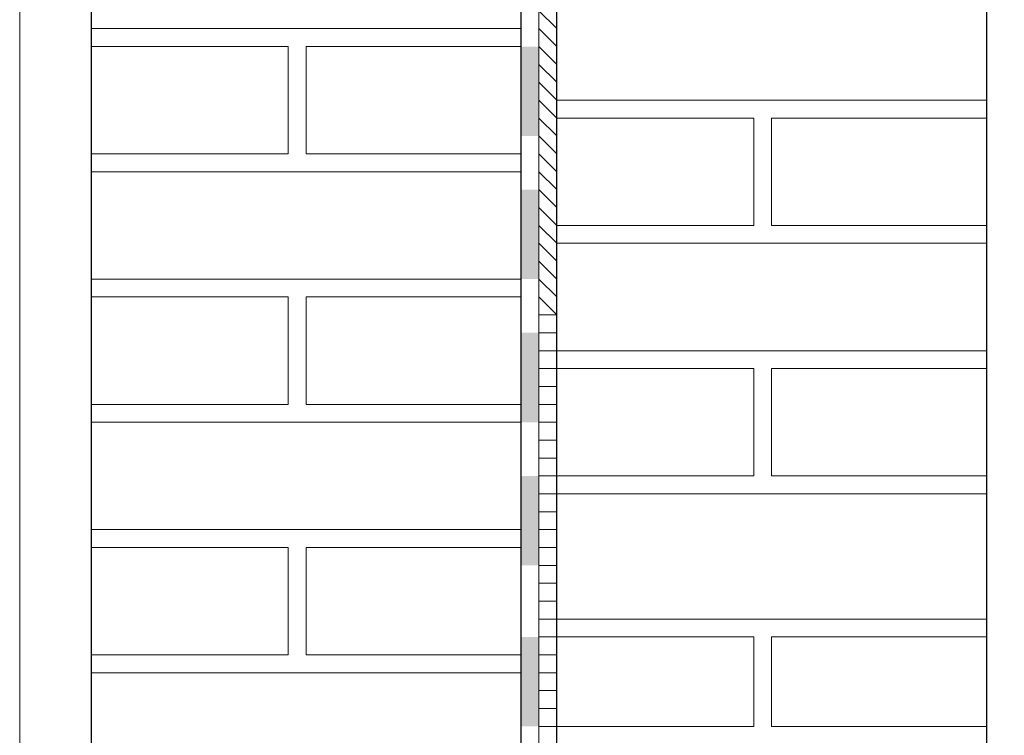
# Model space of a CAD drawing. Header units: metres. Extents: x 5.7 to 89.8, y 4 to 63.5.
# Tile 104 of 256: x 21.789 to 22.319, y 48.369 to 48.755. Entities that reach past the tile are written whole.
import ezdxf

# ---------------------------------------------------------------- set-up
doc = ezdxf.new("R2010")
doc.units = ezdxf.units.M
doc.header["$MEASUREMENT"] = 0
for name, color, linetype in [('PDF17_hatch-borshi', 7, 'Continuous'), ('PDF17_Isogam', 7, 'Continuous'), ('PDF17_Layer5', 7, 'Continuous'), ('PDF17_wall', 7, 'Continuous')]:
    doc.layers.add(name, color=color, linetype=linetype)

msp = doc.modelspace()

# ---------------------------------------------------------------- linework, layer by layer
at = {"layer": 'PDF17_hatch-borshi', "lineweight": 18}
for points in [[(22.06829, 48.75956), (22.07792, 48.74992)], [(22.05866, 48.74992), (21.82751, 48.74992)], [(21.83714, 48.74992), (21.83714, 48.74992)], [(21.90456, 48.74992), (21.90456, 48.74992)], [(21.92382, 48.74992), (21.92382, 48.74992)], [(21.94308, 48.74992), (21.94308, 48.74992)], [(21.95272, 48.74992), (21.95272, 48.74992)], [(21.95272, 48.74992), (21.95272, 48.74992)], [(21.96235, 48.74992), (21.96235, 48.74992)], [(21.97198, 48.74992), (21.97198, 48.74992)], [(21.99124, 48.74992), (21.99124, 48.74992)], [(22.02013, 48.74992), (22.02013, 48.74992)], [(22.0394, 48.74992), (22.0394, 48.74992)], [(22.06829, 48.74992), (22.07792, 48.74029)], [(21.82751, 48.68251), (21.93345, 48.68251), (21.93345, 48.74029), (21.82751, 48.74029)], [(21.82751, 48.74029), (21.82751, 48.74029)], [(21.83714, 48.74029), (21.83714, 48.74029)], [(21.84677, 48.74029), (21.84677, 48.74029)], [(21.8564, 48.74029), (21.8564, 48.74029)], [(21.8564, 48.74029), (21.8564, 48.74029)], [(21.87567, 48.74029), (21.87567, 48.74029)], [(21.8853, 48.74029), (21.8853, 48.74029)], [(21.8853, 48.74029), (21.8853, 48.74029)], [(21.8853, 48.74029), (21.8853, 48.74029)], [(21.89493, 48.74029), (21.89493, 48.74029)], [(21.90456, 48.74029), (21.90456, 48.74029)], [(21.91419, 48.74029), (21.91419, 48.74029)], [(21.91419, 48.74029), (21.91419, 48.74029)], [(21.91419, 48.74029), (21.91419, 48.74029)], [(21.93345, 48.74029), (21.93345, 48.74029)], [(21.93345, 48.74029), (21.93345, 48.74029)], [(22.05866, 48.74029), (21.94308, 48.74029), (21.94308, 48.68251), (22.05866, 48.68251)], [(21.94308, 48.74029), (21.94308, 48.74029)], [(21.94308, 48.74029), (21.94308, 48.74029)], [(21.96235, 48.74029), (21.96235, 48.74029)], [(21.96235, 48.74029), (21.96235, 48.74029)], [(21.98161, 48.74029), (21.98161, 48.74029)], [(21.99124, 48.74029), (21.99124, 48.74029)], [(22.0105, 48.74029), (22.0105, 48.74029)], [(22.0105, 48.74029), (22.0105, 48.74029)], [(22.02013, 48.74029), (22.02013, 48.74029)], [(22.02976, 48.74029), (22.02976, 48.74029)], [(22.04903, 48.74029), (22.04903, 48.74029)], [(22.04903, 48.74029), (22.04903, 48.74029)], [(22.04903, 48.74029), (22.04903, 48.74029)], [(22.05866, 48.74029), (22.05866, 48.74029)], [(22.06829, 48.74029), (22.07792, 48.73066)], [(22.06829, 48.73066), (22.07792, 48.72103)], [(21.93345, 48.72103), (21.93345, 48.72103)], [(21.93345, 48.72103), (21.93345, 48.72103)], [(21.94308, 48.72103), (21.94308, 48.72103)], [(21.94308, 48.72103), (21.94308, 48.72103)], [(22.06829, 48.72103), (22.07792, 48.7114), (22.30907, 48.7114)], [(21.93345, 48.7114), (21.93345, 48.7114)], [(21.94308, 48.7114), (21.94308, 48.7114)], [(22.06829, 48.7114), (22.07792, 48.70177), (22.18386, 48.70177), (22.18386, 48.64398), (22.07792, 48.64398), (22.06829, 48.65361)], [(22.07792, 48.7114), (22.07792, 48.7114)], [(22.08755, 48.7114), (22.08755, 48.7114)], [(22.10681, 48.7114), (22.10681, 48.7114)], [(22.12608, 48.7114), (22.12608, 48.7114)], [(22.12608, 48.7114), (22.12608, 48.7114)], [(22.15497, 48.7114), (22.15497, 48.7114)], [(22.15497, 48.7114), (22.15497, 48.7114)], [(22.1646, 48.7114), (22.1646, 48.7114)], [(22.17423, 48.7114), (22.17423, 48.7114)], [(22.17423, 48.7114), (22.17423, 48.7114)], [(22.18386, 48.7114), (22.18386, 48.7114)], [(22.1935, 48.7114), (22.1935, 48.7114)], [(22.1935, 48.7114), (22.1935, 48.7114)], [(22.1935, 48.7114), (22.1935, 48.7114)], [(22.20313, 48.7114), (22.20313, 48.7114)], [(22.21276, 48.7114), (22.21276, 48.7114)], [(22.22239, 48.7114), (22.22239, 48.7114)], [(22.22239, 48.7114), (22.22239, 48.7114)], [(22.23202, 48.7114), (22.23202, 48.7114)], [(22.24165, 48.7114), (22.24165, 48.7114)], [(22.26091, 48.7114), (22.26091, 48.7114)], [(22.26091, 48.7114), (22.26091, 48.7114)], [(22.28981, 48.7114), (22.28981, 48.7114)], [(22.29944, 48.7114), (22.29944, 48.7114)], [(21.94308, 48.70177), (21.94308, 48.70177)], [(22.06829, 48.70177), (22.07792, 48.69214)], [(22.07792, 48.70177), (22.07792, 48.70177)], [(22.10681, 48.70177), (22.10681, 48.70177)], [(22.12608, 48.70177), (22.12608, 48.70177)], [(22.13571, 48.70177), (22.13571, 48.70177)], [(22.15497, 48.70177), (22.15497, 48.70177)], [(22.15497, 48.70177), (22.15497, 48.70177)], [(22.18386, 48.70177), (22.18386, 48.70177)], [(22.18386, 48.70177), (22.18386, 48.70177)], [(22.30907, 48.64398), (22.1935, 48.64398), (22.1935, 48.70177), (22.30907, 48.70177)], [(22.20313, 48.70177), (22.20313, 48.70177)], [(22.21276, 48.70177), (22.21276, 48.70177)], [(22.24165, 48.70177), (22.24165, 48.70177)], [(22.25128, 48.70177), (22.25128, 48.70177)], [(22.26091, 48.70177), (22.26091, 48.70177)], [(22.27054, 48.70177), (22.27054, 48.70177)], [(22.28981, 48.70177), (22.28981, 48.70177)], [(22.29944, 48.70177), (22.29944, 48.70177)], [(22.29944, 48.70177), (22.29944, 48.70177)], [(22.29944, 48.70177), (22.29944, 48.70177)], [(21.93345, 48.69214), (21.93345, 48.69214)], [(21.94308, 48.69214), (21.94308, 48.69214)], [(21.94308, 48.69214), (21.94308, 48.69214)], [(22.06829, 48.69214), (22.07792, 48.68251)], [(22.18386, 48.69214), (22.18386, 48.69214)], [(21.83714, 48.68251), (21.83714, 48.68251)], [(21.84677, 48.68251), (21.84677, 48.68251)], [(21.86603, 48.68251), (21.86603, 48.68251)], [(21.87567, 48.68251), (21.87567, 48.68251)], [(21.8853, 48.68251), (21.8853, 48.68251)], [(21.90456, 48.68251), (21.90456, 48.68251)], [(21.91419, 48.68251), (21.91419, 48.68251)], [(21.93345, 48.68251), (21.93345, 48.68251)], [(21.94308, 48.68251), (21.94308, 48.68251)], [(21.94308, 48.68251), (21.94308, 48.68251)], [(21.95272, 48.68251), (21.95272, 48.68251)], [(21.95272, 48.68251), (21.95272, 48.68251)], [(21.96235, 48.68251), (21.96235, 48.68251)], [(21.97198, 48.68251), (21.97198, 48.68251)], [(21.97198, 48.68251), (21.97198, 48.68251)], [(21.98161, 48.68251), (21.98161, 48.68251)], [(21.98161, 48.68251), (21.98161, 48.68251)], [(22.00087, 48.68251), (22.00087, 48.68251)], [(22.02013, 48.68251), (22.02013, 48.68251)], [(22.02013, 48.68251), (22.02013, 48.68251)], [(22.0394, 48.68251), (22.0394, 48.68251)], [(22.04903, 48.68251), (22.04903, 48.68251)], [(22.06829, 48.68251), (22.07792, 48.67287)], [(22.18386, 48.68251), (22.18386, 48.68251)], [(22.18386, 48.68251), (22.18386, 48.68251)], [(22.18386, 48.68251), (22.18386, 48.68251)], [(21.82751, 48.67287), (22.05866, 48.67287)], [(21.84677, 48.67287), (21.84677, 48.67287)], [(21.8564, 48.67287), (21.8564, 48.67287)], [(21.87567, 48.67287), (21.87567, 48.67287)], [(21.8853, 48.67287), (21.8853, 48.67287)], [(21.89493, 48.67287), (21.89493, 48.67287)], [(21.90456, 48.67287), (21.90456, 48.67287)], [(21.90456, 48.67287), (21.90456, 48.67287)], [(21.91419, 48.67287), (21.91419, 48.67287)], [(21.92382, 48.67287), (21.92382, 48.67287)], [(21.93345, 48.67287), (21.93345, 48.67287)], [(21.93345, 48.67287), (21.93345, 48.67287)], [(21.95272, 48.67287), (21.95272, 48.67287)], [(21.96235, 48.67287), (21.96235, 48.67287)], [(21.98161, 48.67287), (21.98161, 48.67287)], [(22.0105, 48.67287), (22.0105, 48.67287)], [(22.0105, 48.67287), (22.0105, 48.67287)], [(22.02976, 48.67287), (22.02976, 48.67287)], [(22.0394, 48.67287), (22.0394, 48.67287)], [(22.04903, 48.67287), (22.04903, 48.67287)], [(22.04903, 48.67287), (22.04903, 48.67287)], [(22.06829, 48.67287), (22.07792, 48.66324)], [(22.18386, 48.67287), (22.18386, 48.67287)], [(22.18386, 48.67287), (22.18386, 48.67287)], [(22.06829, 48.66324), (22.07792, 48.65361)], [(22.18386, 48.65361), (22.18386, 48.65361)], [(22.18386, 48.65361), (22.18386, 48.65361)], [(22.18386, 48.65361), (22.18386, 48.65361)], [(22.06829, 48.64398), (22.07792, 48.63435), (22.30907, 48.63435)], [(22.08755, 48.64398), (22.08755, 48.64398)], [(22.08755, 48.64398), (22.08755, 48.64398)], [(22.09718, 48.64398), (22.09718, 48.64398)], [(22.10681, 48.64398), (22.10681, 48.64398)], [(22.12608, 48.64398), (22.12608, 48.64398)], [(22.12608, 48.64398), (22.12608, 48.64398)], [(22.12608, 48.64398), (22.12608, 48.64398)], [(22.15497, 48.64398), (22.15497, 48.64398)], [(22.15497, 48.64398), (22.15497, 48.64398)], [(22.15497, 48.64398), (22.15497, 48.64398)], [(22.15497, 48.64398), (22.15497, 48.64398)], [(22.1646, 48.64398), (22.1646, 48.64398)], [(22.17423, 48.64398), (22.17423, 48.64398)], [(22.17423, 48.64398), (22.17423, 48.64398)], [(22.17423, 48.64398), (22.17423, 48.64398)], [(22.18386, 48.64398), (22.18386, 48.64398)], [(22.1935, 48.64398), (22.1935, 48.64398)], [(22.1935, 48.64398), (22.1935, 48.64398)], [(22.20313, 48.64398), (22.20313, 48.64398)], [(22.20313, 48.64398), (22.20313, 48.64398)], [(22.21276, 48.64398), (22.21276, 48.64398)], [(22.22239, 48.64398), (22.22239, 48.64398)], [(22.22239, 48.64398), (22.22239, 48.64398)], [(22.22239, 48.64398), (22.22239, 48.64398)], [(22.23202, 48.64398), (22.23202, 48.64398)], [(22.23202, 48.64398), (22.23202, 48.64398)], [(22.24165, 48.64398), (22.24165, 48.64398)], [(22.26091, 48.64398), (22.26091, 48.64398)], [(22.26091, 48.64398), (22.26091, 48.64398)], [(22.26091, 48.64398), (22.26091, 48.64398)], [(22.28981, 48.64398), (22.28981, 48.64398)], [(22.28981, 48.64398), (22.28981, 48.64398)], [(22.29944, 48.64398), (22.29944, 48.64398)], [(22.06829, 48.63435), (22.07792, 48.62472)], [(22.09718, 48.63435), (22.09718, 48.63435)], [(22.13571, 48.63435), (22.13571, 48.63435)], [(22.14534, 48.63435), (22.14534, 48.63435)], [(22.15497, 48.63435), (22.15497, 48.63435)], [(22.1646, 48.63435), (22.1646, 48.63435)], [(22.20313, 48.63435), (22.20313, 48.63435)], [(22.25128, 48.63435), (22.25128, 48.63435)], [(22.28018, 48.63435), (22.28018, 48.63435)], [(22.29944, 48.63435), (22.29944, 48.63435)], [(22.06829, 48.62472), (22.07792, 48.61509)], [(22.05866, 48.61509), (21.82751, 48.61509)], [(21.83714, 48.61509), (21.83714, 48.61509)], [(21.83714, 48.61509), (21.83714, 48.61509)], [(21.84677, 48.61509), (21.84677, 48.61509)], [(21.8564, 48.61509), (21.8564, 48.61509)], [(21.87567, 48.61509), (21.87567, 48.61509)], [(21.8853, 48.61509), (21.8853, 48.61509)], [(21.90456, 48.61509), (21.90456, 48.61509)], [(21.91419, 48.61509), (21.91419, 48.61509)], [(21.92382, 48.61509), (21.92382, 48.61509)], [(21.93345, 48.61509), (21.93345, 48.61509)], [(21.94308, 48.61509), (21.94308, 48.61509)], [(21.94308, 48.61509), (21.94308, 48.61509)], [(21.95272, 48.61509), (21.95272, 48.61509)], [(21.95272, 48.61509), (21.95272, 48.61509)], [(21.96235, 48.61509), (21.96235, 48.61509)], [(21.97198, 48.61509), (21.97198, 48.61509)], [(21.99124, 48.61509), (21.99124, 48.61509)], [(22.02013, 48.61509), (22.02013, 48.61509)], [(22.0394, 48.61509), (22.0394, 48.61509)], [(22.06829, 48.61509), (22.07792, 48.60546)], [(21.82751, 48.60546), (21.93345, 48.60546), (21.93345, 48.54767), (21.82751, 48.54767)], [(21.82751, 48.60546), (21.82751, 48.60546)], [(21.8564, 48.60546), (21.8564, 48.60546)], [(21.8853, 48.60546), (21.8853, 48.60546)], [(21.8853, 48.60546), (21.8853, 48.60546)], [(21.89493, 48.60546), (21.89493, 48.60546)], [(21.90456, 48.60546), (21.90456, 48.60546)], [(21.91419, 48.60546), (21.91419, 48.60546)], [(21.91419, 48.60546), (21.91419, 48.60546)], [(21.91419, 48.60546), (21.91419, 48.60546)], [(21.93345, 48.60546), (21.93345, 48.60546)], [(21.93345, 48.60546), (21.93345, 48.60546)], [(22.05866, 48.54767), (21.94308, 48.54767), (21.94308, 48.60546), (22.05866, 48.60546)], [(21.94308, 48.60546), (21.94308, 48.60546)], [(21.96235, 48.60546), (21.96235, 48.60546)], [(21.96235, 48.60546), (21.96235, 48.60546)], [(21.98161, 48.60546), (21.98161, 48.60546)], [(21.99124, 48.60546), (21.99124, 48.60546)], [(22.0105, 48.60546), (22.0105, 48.60546)], [(22.0105, 48.60546), (22.0105, 48.60546)], [(22.02013, 48.60546), (22.02013, 48.60546)], [(22.02976, 48.60546), (22.02976, 48.60546)], [(22.04903, 48.60546), (22.04903, 48.60546)], [(22.04903, 48.60546), (22.04903, 48.60546)], [(22.04903, 48.60546), (22.04903, 48.60546)], [(22.05866, 48.60546), (22.05866, 48.60546)], [(22.06829, 48.60546), (22.07792, 48.59582), (22.06829, 48.59582)], [(21.93345, 48.58619), (21.93345, 48.58619)], [(21.93345, 48.58619), (21.93345, 48.58619)], [(21.94308, 48.58619), (21.94308, 48.58619)], [(21.94308, 48.58619), (21.94308, 48.58619)], [(22.06829, 48.58619), (22.07792, 48.58619)], [(21.93345, 48.57656), (21.93345, 48.57656)], [(21.94308, 48.57656), (21.94308, 48.57656)], [(22.06829, 48.57656), (22.07792, 48.57656), (22.30907, 48.57656)], [(22.17423, 48.57656), (22.17423, 48.57656)], [(22.1935, 48.57656), (22.1935, 48.57656)], [(22.20313, 48.57656), (22.20313, 48.57656)], [(22.21276, 48.57656), (22.21276, 48.57656)], [(22.22239, 48.57656), (22.22239, 48.57656)], [(22.24165, 48.57656), (22.24165, 48.57656)], [(22.26091, 48.57656), (22.26091, 48.57656)], [(22.28981, 48.57656), (22.28981, 48.57656)], [(21.94308, 48.56693), (21.94308, 48.56693)], [(22.06829, 48.56693), (22.07792, 48.56693), (22.18386, 48.56693), (22.18386, 48.50914), (22.07792, 48.50914), (22.06829, 48.50914)], [(22.07792, 48.56693), (22.07792, 48.56693)], [(22.08755, 48.56693), (22.08755, 48.56693)], [(22.10681, 48.56693), (22.10681, 48.56693)], [(22.10681, 48.56693), (22.10681, 48.56693)], [(22.12608, 48.56693), (22.12608, 48.56693)], [(22.12608, 48.56693), (22.12608, 48.56693)], [(22.12608, 48.56693), (22.12608, 48.56693)], [(22.13571, 48.56693), (22.13571, 48.56693)], [(22.15497, 48.56693), (22.15497, 48.56693)], [(22.15497, 48.56693), (22.15497, 48.56693)], [(22.15497, 48.56693), (22.15497, 48.56693)], [(22.15497, 48.56693), (22.15497, 48.56693)], [(22.1646, 48.56693), (22.1646, 48.56693)], [(22.17423, 48.56693), (22.17423, 48.56693)], [(22.18386, 48.56693), (22.18386, 48.56693)], [(22.18386, 48.56693), (22.18386, 48.56693)], [(22.18386, 48.56693), (22.18386, 48.56693)], [(22.30907, 48.50914), (22.1935, 48.50914), (22.1935, 48.56693), (22.30907, 48.56693)], [(22.1935, 48.56693), (22.1935, 48.56693)], [(22.1935, 48.56693), (22.1935, 48.56693)], [(22.20313, 48.56693), (22.20313, 48.56693)], [(22.21276, 48.56693), (22.21276, 48.56693)], [(22.22239, 48.56693), (22.22239, 48.56693)], [(22.23202, 48.56693), (22.23202, 48.56693)], [(22.24165, 48.56693), (22.24165, 48.56693)], [(22.25128, 48.56693), (22.25128, 48.56693)], [(22.26091, 48.56693), (22.26091, 48.56693)], [(22.26091, 48.56693), (22.26091, 48.56693)], [(22.27054, 48.56693), (22.27054, 48.56693)], [(22.28981, 48.56693), (22.28981, 48.56693)], [(22.29944, 48.56693), (22.29944, 48.56693)], [(22.29944, 48.56693), (22.29944, 48.56693)], [(22.29944, 48.56693), (22.29944, 48.56693)], [(21.93345, 48.5573), (21.93345, 48.5573)], [(21.94308, 48.5573), (21.94308, 48.5573)], [(21.94308, 48.5573), (21.94308, 48.5573)], [(21.94308, 48.5573), (21.94308, 48.5573)], [(22.06829, 48.5573), (22.07792, 48.5573)], [(21.83714, 48.54767), (21.83714, 48.54767)], [(21.84677, 48.54767), (21.84677, 48.54767)], [(21.8564, 48.54767), (21.8564, 48.54767)], [(21.86603, 48.54767), (21.86603, 48.54767)], [(21.87567, 48.54767), (21.87567, 48.54767)], [(21.87567, 48.54767), (21.87567, 48.54767)], [(21.8853, 48.54767), (21.8853, 48.54767)], [(21.90456, 48.54767), (21.90456, 48.54767)], [(21.90456, 48.54767), (21.90456, 48.54767)], [(21.91419, 48.54767), (21.91419, 48.54767)], [(21.93345, 48.54767), (21.93345, 48.54767)], [(21.93345, 48.54767), (21.93345, 48.54767)], [(21.93345, 48.54767), (21.93345, 48.54767)], [(21.94308, 48.54767), (21.94308, 48.54767)], [(21.94308, 48.54767), (21.94308, 48.54767)], [(21.95272, 48.54767), (21.95272, 48.54767)], [(21.95272, 48.54767), (21.95272, 48.54767)], [(21.96235, 48.54767), (21.96235, 48.54767)], [(21.96235, 48.54767), (21.96235, 48.54767)], [(21.97198, 48.54767), (21.97198, 48.54767)], [(21.97198, 48.54767), (21.97198, 48.54767)], [(21.98161, 48.54767), (21.98161, 48.54767)], [(21.98161, 48.54767), (21.98161, 48.54767)], [(21.98161, 48.54767), (21.98161, 48.54767)], [(22.00087, 48.54767), (22.00087, 48.54767)], [(22.0105, 48.54767), (22.0105, 48.54767)], [(22.02013, 48.54767), (22.02013, 48.54767)], [(22.02013, 48.54767), (22.02013, 48.54767)], [(22.0394, 48.54767), (22.0394, 48.54767)], [(22.0394, 48.54767), (22.0394, 48.54767)], [(22.04903, 48.54767), (22.04903, 48.54767)], [(22.06829, 48.54767), (22.07792, 48.54767)], [(22.18386, 48.54767), (22.18386, 48.54767)], [(22.18386, 48.54767), (22.18386, 48.54767)], [(22.18386, 48.54767), (22.18386, 48.54767)], [(21.82751, 48.53804), (22.05866, 48.53804)], [(21.84677, 48.53804), (21.84677, 48.53804)], [(21.8853, 48.53804), (21.8853, 48.53804)], [(21.89493, 48.53804), (21.89493, 48.53804)], [(21.90456, 48.53804), (21.90456, 48.53804)], [(21.91419, 48.53804), (21.91419, 48.53804)], [(21.92382, 48.53804), (21.92382, 48.53804)], [(21.95272, 48.53804), (21.95272, 48.53804)], [(22.0105, 48.53804), (22.0105, 48.53804)], [(22.02976, 48.53804), (22.02976, 48.53804)], [(22.04903, 48.53804), (22.04903, 48.53804)], [(22.06829, 48.53804), (22.07792, 48.53804)], [(22.18386, 48.53804), (22.18386, 48.53804)], [(22.06829, 48.52841), (22.07792, 48.52841)], [(22.18386, 48.52841), (22.18386, 48.52841)], [(22.18386, 48.52841), (22.18386, 48.52841)], [(22.06829, 48.51878), (22.07792, 48.51878)], [(22.18386, 48.51878), (22.18386, 48.51878)], [(22.08755, 48.50914), (22.08755, 48.50914)], [(22.10681, 48.50914), (22.10681, 48.50914)], [(22.12608, 48.50914), (22.12608, 48.50914)], [(22.15497, 48.50914), (22.15497, 48.50914)], [(22.15497, 48.50914), (22.15497, 48.50914)], [(22.17423, 48.50914), (22.17423, 48.50914)], [(22.18386, 48.50914), (22.18386, 48.50914)], [(22.18386, 48.50914), (22.18386, 48.50914)], [(22.18386, 48.50914), (22.18386, 48.50914)], [(22.1935, 48.50914), (22.1935, 48.50914)], [(22.1935, 48.50914), (22.1935, 48.50914)], [(22.20313, 48.50914), (22.20313, 48.50914)], [(22.21276, 48.50914), (22.21276, 48.50914)], [(22.22239, 48.50914), (22.22239, 48.50914)], [(22.22239, 48.50914), (22.22239, 48.50914)], [(22.22239, 48.50914), (22.22239, 48.50914)], [(22.23202, 48.50914), (22.23202, 48.50914)], [(22.24165, 48.50914), (22.24165, 48.50914)], [(22.26091, 48.50914), (22.26091, 48.50914)], [(22.26091, 48.50914), (22.26091, 48.50914)], [(22.28981, 48.50914), (22.28981, 48.50914)], [(22.29944, 48.50914), (22.29944, 48.50914)], [(22.30907, 48.49951), (22.07792, 48.49951), (22.06829, 48.49951)], [(22.08755, 48.49951), (22.08755, 48.49951)], [(22.09718, 48.49951), (22.09718, 48.49951)], [(22.09718, 48.49951), (22.09718, 48.49951)], [(22.12608, 48.49951), (22.12608, 48.49951)], [(22.12608, 48.49951), (22.12608, 48.49951)], [(22.13571, 48.49951), (22.13571, 48.49951)], [(22.14534, 48.49951), (22.14534, 48.49951)], [(22.15497, 48.49951), (22.15497, 48.49951)], [(22.15497, 48.49951), (22.15497, 48.49951)], [(22.1646, 48.49951), (22.1646, 48.49951)], [(22.1646, 48.49951), (22.1646, 48.49951)], [(22.17423, 48.49951), (22.17423, 48.49951)], [(22.17423, 48.49951), (22.17423, 48.49951)], [(22.18386, 48.49951), (22.18386, 48.49951)], [(22.20313, 48.49951), (22.20313, 48.49951)], [(22.20313, 48.49951), (22.20313, 48.49951)], [(22.23202, 48.49951), (22.23202, 48.49951)], [(22.25128, 48.49951), (22.25128, 48.49951)], [(22.26091, 48.49951), (22.26091, 48.49951)], [(22.28018, 48.49951), (22.28018, 48.49951)], [(22.28981, 48.49951), (22.28981, 48.49951)], [(22.29944, 48.49951), (22.29944, 48.49951)], [(22.29944, 48.49951), (22.29944, 48.49951)], [(22.06829, 48.48988), (22.07792, 48.48988)], [(22.05866, 48.48025), (21.82751, 48.48025)], [(21.83714, 48.48025), (21.83714, 48.48025)], [(21.83714, 48.48025), (21.83714, 48.48025)], [(21.84677, 48.48025), (21.84677, 48.48025)], [(21.8564, 48.48025), (21.8564, 48.48025)], [(21.87567, 48.48025), (21.87567, 48.48025)], [(21.8853, 48.48025), (21.8853, 48.48025)], [(21.90456, 48.48025), (21.90456, 48.48025)], [(21.91419, 48.48025), (21.91419, 48.48025)], [(21.92382, 48.48025), (21.92382, 48.48025)], [(21.93345, 48.48025), (21.93345, 48.48025)], [(21.94308, 48.48025), (21.94308, 48.48025)], [(21.94308, 48.48025), (21.94308, 48.48025)], [(21.95272, 48.48025), (21.95272, 48.48025)], [(21.95272, 48.48025), (21.95272, 48.48025)], [(21.96235, 48.48025), (21.96235, 48.48025)], [(21.97198, 48.48025), (21.97198, 48.48025)], [(21.98161, 48.48025), (21.98161, 48.48025)], [(21.99124, 48.48025), (21.99124, 48.48025)], [(22.0105, 48.48025), (22.0105, 48.48025)], [(22.02013, 48.48025), (22.02013, 48.48025)], [(22.0394, 48.48025), (22.0394, 48.48025)], [(22.06829, 48.48025), (22.07792, 48.48025)], [(21.82751, 48.41283), (21.93345, 48.41283), (21.93345, 48.47062), (21.82751, 48.47062)], [(21.82751, 48.47062), (21.82751, 48.47062)], [(21.8564, 48.47062), (21.8564, 48.47062)], [(21.8853, 48.47062), (21.8853, 48.47062)], [(21.8853, 48.47062), (21.8853, 48.47062)], [(21.89493, 48.47062), (21.89493, 48.47062)], [(21.90456, 48.47062), (21.90456, 48.47062)], [(21.91419, 48.47062), (21.91419, 48.47062)], [(21.91419, 48.47062), (21.91419, 48.47062)], [(21.93345, 48.47062), (21.93345, 48.47062)], [(22.05866, 48.47062), (21.94308, 48.47062), (21.94308, 48.41283), (22.05866, 48.41283)], [(21.94308, 48.47062), (21.94308, 48.47062)], [(21.96235, 48.47062), (21.96235, 48.47062)], [(21.96235, 48.47062), (21.96235, 48.47062)], [(21.98161, 48.47062), (21.98161, 48.47062)], [(21.99124, 48.47062), (21.99124, 48.47062)], [(22.0105, 48.47062), (22.0105, 48.47062)], [(22.02013, 48.47062), (22.02013, 48.47062)], [(22.02976, 48.47062), (22.02976, 48.47062)], [(22.04903, 48.47062), (22.04903, 48.47062)], [(22.04903, 48.47062), (22.04903, 48.47062)], [(22.04903, 48.47062), (22.04903, 48.47062)], [(22.05866, 48.47062), (22.05866, 48.47062)], [(22.06829, 48.47062), (22.07792, 48.47062)], [(22.06829, 48.46099), (22.07792, 48.46099)], [(21.93345, 48.45136), (21.93345, 48.45136)], [(21.93345, 48.45136), (21.93345, 48.45136)], [(21.94308, 48.45136), (21.94308, 48.45136)], [(21.94308, 48.45136), (21.94308, 48.45136)], [(22.06829, 48.45136), (22.07792, 48.45136)], [(21.93345, 48.44173), (21.93345, 48.44173)], [(21.94308, 48.44173), (21.94308, 48.44173)], [(21.94308, 48.44173), (21.94308, 48.44173)], [(22.06829, 48.44173), (22.07792, 48.44173)], [(22.30907, 48.43209), (22.07792, 48.43209), (22.06829, 48.43209)], [(22.07792, 48.43209), (22.07792, 48.43209)], [(22.07792, 48.43209), (22.07792, 48.43209)], [(22.08755, 48.43209), (22.08755, 48.43209)], [(22.10681, 48.43209), (22.10681, 48.43209)], [(22.10681, 48.43209), (22.10681, 48.43209)], [(22.12608, 48.43209), (22.12608, 48.43209)], [(22.12608, 48.43209), (22.12608, 48.43209)], [(22.12608, 48.43209), (22.12608, 48.43209)], [(22.15497, 48.43209), (22.15497, 48.43209)], [(22.15497, 48.43209), (22.15497, 48.43209)], [(22.15497, 48.43209), (22.15497, 48.43209)], [(22.15497, 48.43209), (22.15497, 48.43209)], [(22.1646, 48.43209), (22.1646, 48.43209)], [(22.17423, 48.43209), (22.17423, 48.43209)], [(22.17423, 48.43209), (22.17423, 48.43209)], [(22.18386, 48.43209), (22.18386, 48.43209)], [(22.18386, 48.43209), (22.18386, 48.43209)], [(22.1935, 48.43209), (22.1935, 48.43209)], [(22.1935, 48.43209), (22.1935, 48.43209)], [(22.1935, 48.43209), (22.1935, 48.43209)], [(22.20313, 48.43209), (22.20313, 48.43209)], [(22.21276, 48.43209), (22.21276, 48.43209)], [(22.21276, 48.43209), (22.21276, 48.43209)], [(22.22239, 48.43209), (22.22239, 48.43209)], [(22.22239, 48.43209), (22.22239, 48.43209)], [(22.23202, 48.43209), (22.23202, 48.43209)], [(22.24165, 48.43209), (22.24165, 48.43209)], [(22.24165, 48.43209), (22.24165, 48.43209)], [(22.26091, 48.43209), (22.26091, 48.43209)], [(22.26091, 48.43209), (22.26091, 48.43209)], [(22.26091, 48.43209), (22.26091, 48.43209)], [(22.28981, 48.43209), (22.28981, 48.43209)], [(22.28981, 48.43209), (22.28981, 48.43209)], [(22.29944, 48.43209), (22.29944, 48.43209)], [(21.93345, 48.42246), (21.93345, 48.42246)], [(21.94308, 48.42246), (21.94308, 48.42246)], [(21.94308, 48.42246), (21.94308, 48.42246)], [(21.94308, 48.42246), (21.94308, 48.42246)], [(22.06829, 48.37431), (22.07792, 48.37431), (22.18386, 48.37431), (22.18386, 48.42246), (22.07792, 48.42246), (22.06829, 48.42246)], [(22.13571, 48.42246), (22.13571, 48.42246)], [(22.18386, 48.42246), (22.18386, 48.42246)], [(22.30907, 48.37431), (22.1935, 48.37431), (22.1935, 48.42246), (22.30907, 48.42246)], [(22.20313, 48.42246), (22.20313, 48.42246)], [(22.25128, 48.42246), (22.25128, 48.42246)], [(22.27054, 48.42246), (22.27054, 48.42246)], [(22.29944, 48.42246), (22.29944, 48.42246)], [(22.29944, 48.42246), (22.29944, 48.42246)], [(21.83714, 48.41283), (21.83714, 48.41283)], [(21.84677, 48.41283), (21.84677, 48.41283)], [(21.8564, 48.41283), (21.8564, 48.41283)], [(21.86603, 48.41283), (21.86603, 48.41283)], [(21.87567, 48.41283), (21.87567, 48.41283)], [(21.87567, 48.41283), (21.87567, 48.41283)], [(21.8853, 48.41283), (21.8853, 48.41283)], [(21.90456, 48.41283), (21.90456, 48.41283)], [(21.90456, 48.41283), (21.90456, 48.41283)], [(21.91419, 48.41283), (21.91419, 48.41283)], [(21.91419, 48.41283), (21.91419, 48.41283)], [(21.93345, 48.41283), (21.93345, 48.41283)], [(21.93345, 48.41283), (21.93345, 48.41283)], [(21.93345, 48.41283), (21.93345, 48.41283)], [(21.94308, 48.41283), (21.94308, 48.41283)], [(21.94308, 48.41283), (21.94308, 48.41283)], [(21.95272, 48.41283), (21.95272, 48.41283)], [(21.95272, 48.41283), (21.95272, 48.41283)], [(21.96235, 48.41283), (21.96235, 48.41283)], [(21.96235, 48.41283), (21.96235, 48.41283)], [(21.97198, 48.41283), (21.97198, 48.41283)], [(21.97198, 48.41283), (21.97198, 48.41283)], [(21.98161, 48.41283), (21.98161, 48.41283)], [(21.98161, 48.41283), (21.98161, 48.41283)], [(21.98161, 48.41283), (21.98161, 48.41283)], [(22.00087, 48.41283), (22.00087, 48.41283)], [(22.0105, 48.41283), (22.0105, 48.41283)], [(22.02013, 48.41283), (22.02013, 48.41283)], [(22.02013, 48.41283), (22.02013, 48.41283)], [(22.0394, 48.41283), (22.0394, 48.41283)], [(22.0394, 48.41283), (22.0394, 48.41283)], [(22.04903, 48.41283), (22.04903, 48.41283)], [(22.06829, 48.41283), (22.07792, 48.41283)], [(22.18386, 48.41283), (22.18386, 48.41283)], [(22.18386, 48.41283), (22.18386, 48.41283)], [(21.82751, 48.4032), (22.05866, 48.4032)], [(21.84677, 48.4032), (21.84677, 48.4032)], [(21.8853, 48.4032), (21.8853, 48.4032)], [(21.89493, 48.4032), (21.89493, 48.4032)], [(21.90456, 48.4032), (21.90456, 48.4032)], [(21.91419, 48.4032), (21.91419, 48.4032)], [(21.92382, 48.4032), (21.92382, 48.4032)], [(21.95272, 48.4032), (21.95272, 48.4032)], [(22.0105, 48.4032), (22.0105, 48.4032)], [(22.02976, 48.4032), (22.02976, 48.4032)], [(22.04903, 48.4032), (22.04903, 48.4032)], [(22.06829, 48.4032), (22.07792, 48.4032)], [(22.18386, 48.4032), (22.18386, 48.4032)], [(22.06829, 48.39357), (22.07792, 48.39357)], [(22.18386, 48.39357), (22.18386, 48.39357)], [(22.18386, 48.39357), (22.18386, 48.39357)], [(22.06829, 48.38394), (22.07792, 48.38394)], [(22.18386, 48.37431), (22.18386, 48.37431)], [(22.18386, 48.37431), (22.18386, 48.37431)], [(22.18386, 48.37431), (22.18386, 48.37431)], [(22.22239, 48.37431), (22.22239, 48.37431)]]:
    msp.add_lwpolyline(points, dxfattribs=at)
at = {"layer": 'PDF17_Isogam', "lineweight": 13}
msp.add_lwpolyline([(22.05866, 49.7612), (22.3187, 49.7612), (22.3187, 49.53005), (22.30907, 49.53005), (22.30907, 49.75157), (22.06829, 49.75157), (22.06829, 45.38864)], dxfattribs=at)
at = {"layer": 'PDF17_Isogam', "transparency": 33554559}
for points in [[(22.05866, 48.69214), (22.06829, 48.69214), (22.05866, 48.74029)], [(22.06829, 48.69214), (22.05866, 48.74029), (22.06829, 48.74029)], [(22.05866, 48.61509), (22.06829, 48.61509), (22.05866, 48.66324)], [(22.06829, 48.61509), (22.05866, 48.66324), (22.06829, 48.66324)], [(22.05866, 48.53804), (22.06829, 48.53804), (22.05866, 48.58619)], [(22.06829, 48.53804), (22.05866, 48.58619), (22.06829, 48.58619)], [(22.05866, 48.46099), (22.06829, 48.46099), (22.05866, 48.50914)], [(22.06829, 48.46099), (22.05866, 48.50914), (22.06829, 48.50914)], [(22.05866, 48.37431), (22.06829, 48.37431), (22.05866, 48.42246)], [(22.06829, 48.37431), (22.05866, 48.42246), (22.06829, 48.42246)]]:
    msp.add_solid(points, dxfattribs=at)
at = {"layer": 'PDF17_Layer5', "lineweight": 13}
msp.add_lwpolyline([(21.78898, 51.14809), (21.78898, 45.8702)], dxfattribs=at)
at = {"layer": 'PDF17_wall', "lineweight": 30}
for points in [[(22.05866, 51.35998), (22.05866, 45.38864)], [(21.82751, 50.12719), (21.82751, 45.38864)], [(22.07792, 45.38864), (22.07792, 49.75157), (22.30907, 49.75157), (22.30907, 45.38864)]]:
    msp.add_lwpolyline(points, dxfattribs=at)

doc.saveas('drawing.dxf')
